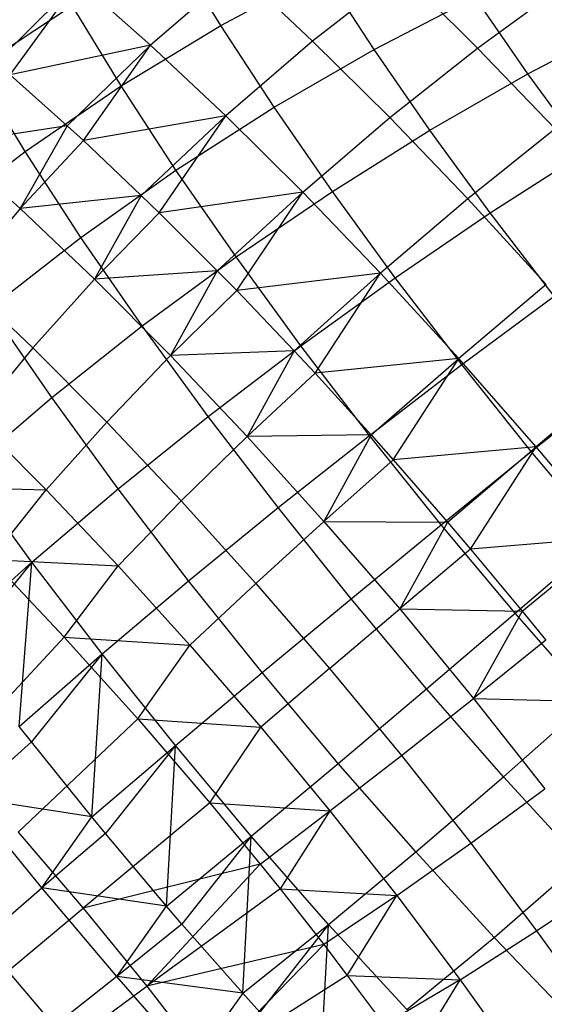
# Model space of a CAD drawing. Extents: x -11.4 to 11.4, y 1.8 to 24.6.
# Tile 166 of 199: x 5.787 to 6.244, y 9.83 to 10.687. Entities that reach past the tile are written whole.
import ezdxf

# ---------------------------------------------------------------- set-up
doc = ezdxf.new("R2010")
doc.units = 0
doc.header["$MEASUREMENT"] = 0
doc.layers.get('0').update_dxf_attribs({"color": 13, "linetype": 'CONTINUOUS'})

# ---------------------------------------------------------------- blocks, each defined once
blk = doc.blocks.new('GRUPUJ_4')
at = {"color": 0}
for p, q in [((17.36702, 8.83983, 3.38482), (17.32561, 8.90779, 3.44088)), ((17.36702, 8.83983, 3.38482), (17.32561, 8.90779, 3.44088)), ((17.38144, 8.88783, 5.01698), (17.30603, 8.82266, 5.0358)), ((17.38144, 8.88783, 5.01698), (17.30603, 8.82266, 5.0358)), ((17.36702, 8.83983, 3.38482), (17.45593, 8.88722, 3.39652)), ((17.36702, 8.83983, 3.38482), (17.45593, 8.88722, 3.39652)), ((17.44697, 8.82629, 5.06725), (17.38144, 8.88783, 5.01698)), ((17.44697, 8.82629, 5.06725), (17.38144, 8.88783, 5.01698)), ((17.52393, 8.88626, 5.03952), (17.44697, 8.82629, 5.06725)), ((17.52393, 8.88626, 5.03952), (17.44697, 8.82629, 5.06725)), ((17.50038, 8.81906, 3.35077), (17.45593, 8.88722, 3.39652)), ((17.50038, 8.81906, 3.35077), (17.45593, 8.88722, 3.39652)), ((17.59054, 8.82021, 5.08007), (17.52393, 8.88626, 5.03952)), ((17.59054, 8.82021, 5.08007), (17.52393, 8.88626, 5.03952)), ((17.1713, 8.80744, 4.98772), (17.24301, 8.87835, 4.97684)), ((17.1713, 8.80744, 4.98772), (17.24301, 8.87835, 4.97684)), ((17.18373, 8.79675, 5.00023), (17.24301, 8.87835, 4.97684)), ((17.18373, 8.79675, 5.00023), (17.24301, 8.87835, 4.97684)), ((17.30603, 8.82266, 5.0358), (17.24301, 8.87835, 4.97684)), ((17.30603, 8.82266, 5.0358), (17.24301, 8.87835, 4.97684)), ((17.59054, 8.82021, 5.08007), (17.66681, 8.87573, 5.04282)), ((17.59054, 8.82021, 5.08007), (17.66681, 8.87573, 5.04282)), ((17.50038, 8.81906, 3.35077), (17.58819, 8.86441, 3.37359)), ((17.50038, 8.81906, 3.35077), (17.58819, 8.86441, 3.37359)), ((17.63428, 8.79775, 3.33834), (17.58819, 8.86441, 3.37359)), ((17.63428, 8.79775, 3.33834), (17.58819, 8.86441, 3.37359)), ((17.15329, 8.80142, 3.44673), (17.23765, 8.85728, 3.4397)), ((17.15329, 8.80142, 3.44673), (17.23765, 8.85728, 3.4397)), ((17.28033, 8.78726, 3.38194), (17.23765, 8.85728, 3.4397)), ((17.28033, 8.78726, 3.38194), (17.23765, 8.85728, 3.4397)), ((17.63428, 8.79775, 3.33834), (17.71887, 8.84213, 3.37244)), ((17.63428, 8.79775, 3.33834), (17.71887, 8.84213, 3.37244)), ((17.28033, 8.78726, 3.38194), (17.36702, 8.83983, 3.38482)), ((17.28033, 8.78726, 3.38194), (17.36702, 8.83983, 3.38482)), ((17.41337, 8.76875, 3.33712), (17.36702, 8.83983, 3.38482)), ((17.41337, 8.76875, 3.33712), (17.36702, 8.83983, 3.38482)), ((17.44697, 8.82629, 5.06725), (17.37137, 8.7613, 5.08593)), ((17.44697, 8.82629, 5.06725), (17.37137, 8.7613, 5.08593)), ((17.5141, 8.75973, 5.10812), (17.44697, 8.82629, 5.06725)), ((17.5141, 8.75973, 5.10812), (17.44697, 8.82629, 5.06725)), ((17.30603, 8.82266, 5.0358), (17.18373, 8.79675, 5.00023)), ((17.30603, 8.82266, 5.0358), (17.18373, 8.79675, 5.00023)), ((17.23348, 8.7525, 5.04589), (17.30603, 8.82266, 5.0358)), ((17.23348, 8.7525, 5.04589), (17.30603, 8.82266, 5.0358)), ((17.24751, 8.73962, 5.05755), (17.30603, 8.82266, 5.0358)), ((17.24751, 8.73962, 5.05755), (17.30603, 8.82266, 5.0358)), ((17.37137, 8.7613, 5.08593), (17.30603, 8.82266, 5.0358)), ((17.37137, 8.7613, 5.08593), (17.30603, 8.82266, 5.0358)), ((17.41337, 8.76875, 3.33712), (17.50038, 8.81906, 3.35077)), ((17.41337, 8.76875, 3.33712), (17.50038, 8.81906, 3.35077)), ((17.54907, 8.74865, 3.31353), (17.50038, 8.81906, 3.35077)), ((17.54907, 8.74865, 3.31353), (17.50038, 8.81906, 3.35077)), ((17.5141, 8.75973, 5.10812), (17.59054, 8.82021, 5.08007)), ((17.5141, 8.75973, 5.10812), (17.59054, 8.82021, 5.08007)), ((17.658, 8.7499, 5.11085), (17.59054, 8.82021, 5.08007)), ((17.658, 8.7499, 5.11085), (17.59054, 8.82021, 5.08007)), ((17.19676, 8.73008, 3.38789), (17.15329, 8.80142, 3.44673)), ((17.19676, 8.73008, 3.38789), (17.15329, 8.80142, 3.44673)), ((17.18373, 8.79675, 5.00023), (17.23348, 8.7525, 5.04589)), ((17.18373, 8.79675, 5.00023), (17.23348, 8.7525, 5.04589)), ((17.54907, 8.74865, 3.31353), (17.63428, 8.79775, 3.33834)), ((17.54907, 8.74865, 3.31353), (17.63428, 8.79775, 3.33834)), ((17.68388, 8.7297, 3.31153), (17.63428, 8.79775, 3.33834)), ((17.68388, 8.7297, 3.31153), (17.63428, 8.79775, 3.33834)), ((17.19676, 8.73008, 3.38789), (17.28033, 8.78726, 3.38194)), ((17.19676, 8.73008, 3.38789), (17.28033, 8.78726, 3.38194)), ((17.32808, 8.71403, 3.33278), (17.28033, 8.78726, 3.38194)), ((17.32808, 8.71403, 3.33278), (17.28033, 8.78726, 3.38194)), ((17.32808, 8.71403, 3.33278), (17.41337, 8.76875, 3.33712)), ((17.32808, 8.71403, 3.33278), (17.41337, 8.76875, 3.33712)), ((17.46414, 8.69533, 3.29829), (17.41337, 8.76875, 3.33712)), ((17.46414, 8.69533, 3.29829), (17.41337, 8.76875, 3.33712)), ((17.37137, 8.7613, 5.08593), (17.24751, 8.73962, 5.05755)), ((17.37137, 8.7613, 5.08593), (17.24751, 8.73962, 5.05755)), ((17.29794, 8.69196, 5.09534), (17.37137, 8.7613, 5.08593)), ((17.29794, 8.69196, 5.09534), (17.37137, 8.7613, 5.08593)), ((17.3135, 8.67684, 5.10574), (17.37137, 8.7613, 5.08593)), ((17.3135, 8.67684, 5.10574), (17.37137, 8.7613, 5.08593)), ((17.43831, 8.69492, 5.12668), (17.37137, 8.7613, 5.08593)), ((17.43831, 8.69492, 5.12668), (17.37137, 8.7613, 5.08593)), ((17.43831, 8.69492, 5.12668), (17.5141, 8.75973, 5.10812)), ((17.43831, 8.69492, 5.12668), (17.5141, 8.75973, 5.10812)), ((17.5821, 8.68886, 5.13914), (17.5141, 8.75973, 5.10812)), ((17.5821, 8.68886, 5.13914), (17.5141, 8.75973, 5.10812)), ((17.23348, 8.7525, 5.04589), (17.12983, 8.73669, 5.00213)), ((17.23348, 8.7525, 5.04589), (17.12983, 8.73669, 5.00213)), ((17.23348, 8.7525, 5.04589), (17.19239, 8.68066, 5.05834)), ((17.23348, 8.7525, 5.04589), (17.19239, 8.68066, 5.05834)), ((17.23348, 8.7525, 5.04589), (17.24751, 8.73962, 5.05755)), ((17.23348, 8.7525, 5.04589), (17.24751, 8.73962, 5.05755)), ((17.46414, 8.69533, 3.29829), (17.54907, 8.74865, 3.31353)), ((17.46414, 8.69533, 3.29829), (17.54907, 8.74865, 3.31353)), ((17.60147, 8.67676, 3.28521), (17.54907, 8.74865, 3.31353)), ((17.60147, 8.67676, 3.28521), (17.54907, 8.74865, 3.31353)), ((17.658, 8.7499, 5.11085), (17.5821, 8.68886, 5.13914)), ((17.658, 8.7499, 5.11085), (17.5821, 8.68886, 5.13914)), ((17.24751, 8.73962, 5.05755), (17.19239, 8.68066, 5.05834)), ((17.24751, 8.73962, 5.05755), (17.19239, 8.68066, 5.05834)), ((17.24751, 8.73962, 5.05755), (17.29794, 8.69196, 5.09534)), ((17.24751, 8.73962, 5.05755), (17.29794, 8.69196, 5.09534)), ((17.12983, 8.73669, 5.00213), (17.19239, 8.68066, 5.05834)), ((17.12983, 8.73669, 5.00213), (17.19239, 8.68066, 5.05834)), ((17.11723, 8.66888, 3.40261), (17.19676, 8.73008, 3.38789)), ((17.11723, 8.66888, 3.40261), (17.19676, 8.73008, 3.38789)), ((17.24542, 8.65546, 3.33781), (17.19676, 8.73008, 3.38789)), ((17.24542, 8.65546, 3.33781), (17.19676, 8.73008, 3.38789)), ((17.60147, 8.67676, 3.28521), (17.68388, 8.7297, 3.31153)), ((17.60147, 8.67676, 3.28521), (17.68388, 8.7297, 3.31153)), ((17.24542, 8.65546, 3.33781), (17.32808, 8.71403, 3.33278)), ((17.24542, 8.65546, 3.33781), (17.32808, 8.71403, 3.33278)), ((17.38039, 8.63838, 3.29278), (17.32808, 8.71403, 3.33278)), ((17.38039, 8.63838, 3.29278), (17.32808, 8.71403, 3.33278)), ((17.29794, 8.69196, 5.09534), (17.19239, 8.68066, 5.05834)), ((17.29794, 8.69196, 5.09534), (17.19239, 8.68066, 5.05834)), ((17.29794, 8.69196, 5.09534), (17.2571, 8.61909, 5.1056)), ((17.29794, 8.69196, 5.09534), (17.2571, 8.61909, 5.1056)), ((17.29794, 8.69196, 5.09534), (17.3135, 8.67684, 5.10574)), ((17.29794, 8.69196, 5.09534), (17.3135, 8.67684, 5.10574)), ((17.43831, 8.69492, 5.12668), (17.3135, 8.67684, 5.10574)), ((17.43831, 8.69492, 5.12668), (17.3135, 8.67684, 5.10574)), ((17.36398, 8.62647, 5.13555), (17.43831, 8.69492, 5.12668)), ((17.36398, 8.62647, 5.13555), (17.43831, 8.69492, 5.12668)), ((17.38039, 8.63838, 3.29278), (17.46414, 8.69533, 3.29829)), ((17.38039, 8.63838, 3.29278), (17.46414, 8.69533, 3.29829)), ((17.38094, 8.60912, 5.14424), (17.43831, 8.69492, 5.12668)), ((17.38094, 8.60912, 5.14424), (17.43831, 8.69492, 5.12668)), ((17.50612, 8.62425, 5.15761), (17.43831, 8.69492, 5.12668)), ((17.50612, 8.62425, 5.15761), (17.43831, 8.69492, 5.12668)), ((17.51877, 8.62038, 3.26876), (17.46414, 8.69533, 3.29829)), ((17.51877, 8.62038, 3.26876), (17.46414, 8.69533, 3.29829)), ((17.5821, 8.68886, 5.13914), (17.50612, 8.62425, 5.15761)), ((17.5821, 8.68886, 5.13914), (17.50612, 8.62425, 5.15761)), ((17.65022, 8.61448, 5.15997), (17.5821, 8.68886, 5.13914)), ((17.65022, 8.61448, 5.15997), (17.5821, 8.68886, 5.13914)), ((17.19239, 8.68066, 5.05834), (17.1406, 8.61906, 5.05204)), ((17.19239, 8.68066, 5.05834), (17.1406, 8.61906, 5.05204)), ((17.19239, 8.68066, 5.05834), (17.2571, 8.61909, 5.1056)), ((17.19239, 8.68066, 5.05834), (17.2571, 8.61909, 5.1056)), ((17.3135, 8.67684, 5.10574), (17.2571, 8.61909, 5.1056)), ((17.3135, 8.67684, 5.10574), (17.2571, 8.61909, 5.1056)), ((17.3135, 8.67684, 5.10574), (17.36398, 8.62647, 5.13555)), ((17.3135, 8.67684, 5.10574), (17.36398, 8.62647, 5.13555)), ((17.51877, 8.62038, 3.26876), (17.60147, 8.67676, 3.28521)), ((17.51877, 8.62038, 3.26876), (17.60147, 8.67676, 3.28521)), ((17.657, 8.60419, 3.26612), (17.60147, 8.67676, 3.28521)), ((17.657, 8.60419, 3.26612), (17.60147, 8.67676, 3.28521)), ((17.16626, 8.59368, 3.35214), (17.24542, 8.65546, 3.33781)), ((17.16626, 8.59368, 3.35214), (17.24542, 8.65546, 3.33781)), ((17.29871, 8.57839, 3.29705), (17.24542, 8.65546, 3.33781)), ((17.29871, 8.57839, 3.29705), (17.24542, 8.65546, 3.33781)), ((17.29871, 8.57839, 3.29705), (17.38039, 8.63838, 3.29278)), ((17.29871, 8.57839, 3.29705), (17.38039, 8.63838, 3.29278)), ((17.43669, 8.56115, 3.26235), (17.38039, 8.63838, 3.29278)), ((17.43669, 8.56115, 3.26235), (17.38039, 8.63838, 3.29278)), ((17.1406, 8.61906, 5.05204), (17.2035, 8.55922, 5.09797)), ((17.1406, 8.61906, 5.05204), (17.2035, 8.55922, 5.09797)), ((17.2571, 8.61909, 5.1056), (17.2035, 8.55922, 5.09797)), ((17.2571, 8.61909, 5.1056), (17.2035, 8.55922, 5.09797)), ((17.36398, 8.62647, 5.13555), (17.2571, 8.61909, 5.1056)), ((17.36398, 8.62647, 5.13555), (17.2571, 8.61909, 5.1056)), ((17.2571, 8.61909, 5.1056), (17.32324, 8.55267, 5.14336)), ((17.2571, 8.61909, 5.1056), (17.32324, 8.55267, 5.14336)), ((17.36398, 8.62647, 5.13555), (17.32324, 8.55267, 5.14336)), ((17.36398, 8.62647, 5.13555), (17.32324, 8.55267, 5.14336)), ((17.36398, 8.62647, 5.13555), (17.38094, 8.60912, 5.14424)), ((17.36398, 8.62647, 5.13555), (17.38094, 8.60912, 5.14424)), ((17.50612, 8.62425, 5.15761), (17.38094, 8.60912, 5.14424)), ((17.50612, 8.62425, 5.15761), (17.38094, 8.60912, 5.14424)), ((17.43088, 8.55676, 5.16606), (17.50612, 8.62425, 5.15761)), ((17.43088, 8.55676, 5.16606), (17.50612, 8.62425, 5.15761)), ((17.43669, 8.56115, 3.26235), (17.51877, 8.62038, 3.26876)), ((17.43669, 8.56115, 3.26235), (17.51877, 8.62038, 3.26876)), ((17.44908, 8.53722, 5.17262), (17.50612, 8.62425, 5.15761)), ((17.44908, 8.53722, 5.17262), (17.50612, 8.62425, 5.15761)), ((17.57405, 8.55008, 5.17838), (17.50612, 8.62425, 5.15761)), ((17.57405, 8.55008, 5.17838), (17.50612, 8.62425, 5.15761)), ((17.57668, 8.5447, 3.24886), (17.51877, 8.62038, 3.26876)), ((17.57668, 8.5447, 3.24886), (17.51877, 8.62038, 3.26876)), ((17.65022, 8.61448, 5.15997), (17.57405, 8.55008, 5.17838)), ((17.65022, 8.61448, 5.15997), (17.57405, 8.55008, 5.17838)), ((17.38094, 8.60912, 5.14424), (17.32324, 8.55267, 5.14336)), ((17.38094, 8.60912, 5.14424), (17.32324, 8.55267, 5.14336)), ((17.38094, 8.60912, 5.14424), (17.43088, 8.55676, 5.16606)), ((17.38094, 8.60912, 5.14424), (17.43088, 8.55676, 5.16606)), ((17.57668, 8.5447, 3.24886), (17.657, 8.60419, 3.26612)), ((17.57668, 8.5447, 3.24886), (17.657, 8.60419, 3.26612)), ((17.21998, 8.516, 3.31106), (17.16626, 8.59368, 3.35214)), ((17.21998, 8.516, 3.31106), (17.16626, 8.59368, 3.35214)), ((17.21998, 8.516, 3.31106), (17.29871, 8.57839, 3.29705)), ((17.21998, 8.516, 3.31106), (17.29871, 8.57839, 3.29705)), ((17.35607, 8.4997, 3.26605), (17.29871, 8.57839, 3.29705)), ((17.35607, 8.4997, 3.26605), (17.29871, 8.57839, 3.29705)), ((17.2035, 8.55922, 5.09797), (17.15326, 8.49785, 5.08292)), ((17.2035, 8.55922, 5.09797), (17.15326, 8.49785, 5.08292)), ((17.2035, 8.55922, 5.09797), (17.26779, 8.49466, 5.13467)), ((17.2035, 8.55922, 5.09797), (17.26779, 8.49466, 5.13467)), ((17.35607, 8.4997, 3.26605), (17.43669, 8.56115, 3.26235)), ((17.35607, 8.4997, 3.26605), (17.43669, 8.56115, 3.26235)), ((17.49635, 8.48318, 3.24184), (17.43669, 8.56115, 3.26235)), ((17.49635, 8.48318, 3.24184), (17.43669, 8.56115, 3.26235)), ((17.32324, 8.55267, 5.14336), (17.26779, 8.49466, 5.13467)), ((17.32324, 8.55267, 5.14336), (17.26779, 8.49466, 5.13467)), ((17.43088, 8.55676, 5.16606), (17.32324, 8.55267, 5.14336)), ((17.43088, 8.55676, 5.16606), (17.32324, 8.55267, 5.14336)), ((17.32324, 8.55267, 5.14336), (17.39007, 8.48216, 5.1712)), ((17.32324, 8.55267, 5.14336), (17.39007, 8.48216, 5.1712)), ((17.43088, 8.55676, 5.16606), (17.39007, 8.48216, 5.1712)), ((17.43088, 8.55676, 5.16606), (17.39007, 8.48216, 5.1712)), ((17.43088, 8.55676, 5.16606), (17.44908, 8.53722, 5.17262)), ((17.43088, 8.55676, 5.16606), (17.44908, 8.53722, 5.17262)), ((17.57405, 8.55008, 5.17838), (17.44908, 8.53722, 5.17262)), ((17.57405, 8.55008, 5.17838), (17.44908, 8.53722, 5.17262)), ((17.49635, 8.48318, 3.24184), (17.57668, 8.5447, 3.24886)), ((17.49635, 8.48318, 3.24184), (17.57668, 8.5447, 3.24886)), ((17.4979, 8.48358, 5.18656), (17.57405, 8.55008, 5.17838)), ((17.4979, 8.48358, 5.18656), (17.57405, 8.55008, 5.17838)), ((17.51713, 8.46197, 5.19057), (17.57405, 8.55008, 5.17838)), ((17.51713, 8.46197, 5.19057), (17.57405, 8.55008, 5.17838)), ((17.64137, 8.47321, 5.18877), (17.57405, 8.55008, 5.17838)), ((17.64137, 8.47321, 5.18877), (17.57405, 8.55008, 5.17838)), ((17.63722, 8.46914, 3.23879), (17.57668, 8.5447, 3.24886)), ((17.63722, 8.46914, 3.23879), (17.57668, 8.5447, 3.24886)), ((17.44908, 8.53722, 5.17262), (17.39007, 8.48216, 5.1712)), ((17.44908, 8.53722, 5.17262), (17.39007, 8.48216, 5.1712)), ((17.44908, 8.53722, 5.17262), (17.4979, 8.48358, 5.18656)), ((17.44908, 8.53722, 5.17262), (17.4979, 8.48358, 5.18656)), ((17.71772, 8.53739, 5.17039), (17.64137, 8.47321, 5.18877)), ((17.71772, 8.53739, 5.17039), (17.64137, 8.47321, 5.18877)), ((17.63722, 8.46914, 3.23879), (17.71506, 8.53173, 3.25647)), ((17.63722, 8.46914, 3.23879), (17.71506, 8.53173, 3.25647)), ((17.14502, 8.45187, 3.33466), (17.21998, 8.516, 3.31106)), ((17.14502, 8.45187, 3.33466), (17.21998, 8.516, 3.31106)), ((17.27779, 8.43669, 3.27981), (17.21998, 8.516, 3.31106)), ((17.27779, 8.43669, 3.27981), (17.21998, 8.516, 3.31106)), ((17.27779, 8.43669, 3.27981), (17.35607, 8.4997, 3.26605)), ((17.27779, 8.43669, 3.27981), (17.35607, 8.4997, 3.26605)), ((17.41686, 8.42026, 3.24515), (17.35607, 8.4997, 3.26605)), ((17.41686, 8.42026, 3.24515), (17.35607, 8.4997, 3.26605)), ((17.15326, 8.49785, 5.08292), (17.21516, 8.43569, 5.11827)), ((17.15326, 8.49785, 5.08292), (17.21516, 8.43569, 5.11827)), ((17.26779, 8.49466, 5.13467), (17.21516, 8.43569, 5.11827)), ((17.26779, 8.49466, 5.13467), (17.21516, 8.43569, 5.11827)), ((17.26779, 8.49466, 5.13467), (17.33274, 8.42612, 5.16173)), ((17.26779, 8.49466, 5.13467), (17.33274, 8.42612, 5.16173)), ((17.39007, 8.48216, 5.1712), (17.33274, 8.42612, 5.16173)), ((17.39007, 8.48216, 5.1712), (17.33274, 8.42612, 5.16173)), ((17.4979, 8.48358, 5.18656), (17.39007, 8.48216, 5.1712)), ((17.4979, 8.48358, 5.18656), (17.39007, 8.48216, 5.1712)), ((17.39007, 8.48216, 5.1712), (17.45681, 8.40835, 5.1888)), ((17.39007, 8.48216, 5.1712), (17.45681, 8.40835, 5.1888)), ((17.41686, 8.42026, 3.24515), (17.49635, 8.48318, 3.24184)), ((17.41686, 8.42026, 3.24515), (17.49635, 8.48318, 3.24184)), ((17.4979, 8.48358, 5.18656), (17.45681, 8.40835, 5.1888)), ((17.4979, 8.48358, 5.18656), (17.45681, 8.40835, 5.1888)), ((17.55873, 8.40532, 3.23147), (17.49635, 8.48318, 3.24184)), ((17.55873, 8.40532, 3.23147), (17.49635, 8.48318, 3.24184)), ((17.4979, 8.48358, 5.18656), (17.51713, 8.46197, 5.19057)), ((17.4979, 8.48358, 5.18656), (17.51713, 8.46197, 5.19057)), ((17.64137, 8.47321, 5.18877), (17.51713, 8.46197, 5.19057)), ((17.64137, 8.47321, 5.18877), (17.51713, 8.46197, 5.19057)), ((17.55873, 8.40532, 3.23147), (17.63722, 8.46914, 3.23879)), ((17.55873, 8.40532, 3.23147), (17.63722, 8.46914, 3.23879)), ((17.56431, 8.40774, 5.1968), (17.64137, 8.47321, 5.18877)), ((17.56431, 8.40774, 5.1968), (17.64137, 8.47321, 5.18877)), ((17.58434, 8.3842, 5.19787), (17.64137, 8.47321, 5.18877)), ((17.58434, 8.3842, 5.19787), (17.64137, 8.47321, 5.18877)), ((17.69974, 8.39453, 3.23868), (17.63722, 8.46914, 3.23879)), ((17.69974, 8.39453, 3.23868), (17.63722, 8.46914, 3.23879)), ((17.70732, 8.39448, 5.18865), (17.64137, 8.47321, 5.18877)), ((17.70732, 8.39448, 5.18865), (17.64137, 8.47321, 5.18877)), ((17.51713, 8.46197, 5.19057), (17.45681, 8.40835, 5.1888)), ((17.51713, 8.46197, 5.19057), (17.45681, 8.40835, 5.1888)), ((17.51713, 8.46197, 5.19057), (17.56431, 8.40774, 5.1968)), ((17.51713, 8.46197, 5.19057), (17.56431, 8.40774, 5.1968)), ((17.20267, 8.37279, 3.3035), (17.14502, 8.45187, 3.33466)), ((17.20267, 8.37279, 3.3035), (17.14502, 8.45187, 3.33466)), ((17.10371, 8.43876, 5.05854), (17.21516, 8.43569, 5.11827)), ((17.10371, 8.43876, 5.05854), (17.21516, 8.43569, 5.11827)), ((17.16699, 8.37528, 5.09484), (17.21516, 8.43569, 5.11827)), ((17.16699, 8.37528, 5.09484), (17.21516, 8.43569, 5.11827)), ((17.20267, 8.37279, 3.3035), (17.27779, 8.43669, 3.27981)), ((17.20267, 8.37279, 3.3035), (17.27779, 8.43669, 3.27981)), ((17.21516, 8.43569, 5.11827), (17.2777, 8.3697, 5.14432)), ((17.21516, 8.43569, 5.11827), (17.2777, 8.3697, 5.14432)), ((17.33905, 8.35663, 3.25875), (17.27779, 8.43669, 3.27981)), ((17.33905, 8.35663, 3.25875), (17.27779, 8.43669, 3.27981)), ((17.33274, 8.42612, 5.16173), (17.2777, 8.3697, 5.14432)), ((17.33274, 8.42612, 5.16173), (17.2777, 8.3697, 5.14432)), ((17.33274, 8.42612, 5.16173), (17.39761, 8.35438, 5.17884)), ((17.33274, 8.42612, 5.16173), (17.39761, 8.35438, 5.17884)), ((17.33905, 8.35663, 3.25875), (17.41686, 8.42026, 3.24515)), ((17.33905, 8.35663, 3.25875), (17.41686, 8.42026, 3.24515)), ((17.48041, 8.34094, 3.23459), (17.41686, 8.42026, 3.24515)), ((17.48041, 8.34094, 3.23459), (17.41686, 8.42026, 3.24515)), ((17.45681, 8.40835, 5.1888), (17.39761, 8.35438, 5.17884)), ((17.45681, 8.40835, 5.1888), (17.39761, 8.35438, 5.17884)), ((17.45681, 8.40835, 5.1888), (17.56431, 8.40774, 5.1968)), ((17.45681, 8.40835, 5.1888), (17.52272, 8.33209, 5.19596)), ((17.45681, 8.40835, 5.1888), (17.56431, 8.40774, 5.1968)), ((17.45681, 8.40835, 5.1888), (17.52272, 8.33209, 5.19596)), ((17.48041, 8.34094, 3.23459), (17.55873, 8.40532, 3.23147)), ((17.48041, 8.34094, 3.23459), (17.55873, 8.40532, 3.23147)), ((17.56431, 8.40774, 5.1968), (17.52272, 8.33209, 5.19596)), ((17.56431, 8.40774, 5.1968), (17.52272, 8.33209, 5.19596)), ((17.62314, 8.32844, 3.23136), (17.55873, 8.40532, 3.23147)), ((17.62314, 8.32844, 3.23136), (17.55873, 8.40532, 3.23147)), ((17.56431, 8.40774, 5.1968), (17.58434, 8.3842, 5.19787)), ((17.56431, 8.40774, 5.1968), (17.58434, 8.3842, 5.19787)), ((17.70732, 8.39448, 5.18865), (17.58434, 8.3842, 5.19787)), ((17.70732, 8.39448, 5.18865), (17.58434, 8.3842, 5.19787)), ((17.62314, 8.32844, 3.23136), (17.69974, 8.39453, 3.23868)), ((17.62314, 8.32844, 3.23136), (17.69974, 8.39453, 3.23868)), ((17.62938, 8.33007, 5.19669), (17.70732, 8.39448, 5.18865)), ((17.62938, 8.33007, 5.19669), (17.70732, 8.39448, 5.18865)), ((17.58434, 8.3842, 5.19787), (17.52272, 8.33209, 5.19596)), ((17.58434, 8.3842, 5.19787), (17.52272, 8.33209, 5.19596)), ((17.58434, 8.3842, 5.19787), (17.62938, 8.33007, 5.19669)), ((17.58434, 8.3842, 5.19787), (17.62938, 8.33007, 5.19669)), ((17.1315, 8.30867, 3.33686), (17.20267, 8.37279, 3.3035)), ((17.1315, 8.30867, 3.33686), (17.20267, 8.37279, 3.3035)), ((17.20267, 8.37279, 3.3035), (17.14049, 8.29668, 3.33305)), ((17.20267, 8.37279, 3.3035), (17.14049, 8.29668, 3.33305)), ((17.16699, 8.37528, 5.09484), (17.2777, 8.3697, 5.14432)), ((17.16699, 8.37528, 5.09484), (17.2777, 8.3697, 5.14432)), ((17.16699, 8.37528, 5.09484), (17.23095, 8.30761, 5.12095)), ((17.16699, 8.37528, 5.09484), (17.23095, 8.30761, 5.12095)), ((17.19178, 8.2299, 3.31614), (17.20267, 8.37279, 3.3035)), ((17.19178, 8.2299, 3.31614), (17.20267, 8.37279, 3.3035)), ((17.26376, 8.29295, 3.2825), (17.20267, 8.37279, 3.3035)), ((17.26376, 8.29295, 3.2825), (17.20267, 8.37279, 3.3035)), ((17.23095, 8.30761, 5.12095), (17.2777, 8.3697, 5.14432)), ((17.23095, 8.30761, 5.12095), (17.2777, 8.3697, 5.14432)), ((17.2777, 8.3697, 5.14432), (17.34016, 8.30063, 5.16079)), ((17.2777, 8.3697, 5.14432), (17.34016, 8.30063, 5.16079)), ((17.26376, 8.29295, 3.2825), (17.33905, 8.35663, 3.25875)), ((17.26376, 8.29295, 3.2825), (17.33905, 8.35663, 3.25875)), ((17.40311, 8.27668, 3.24811), (17.33905, 8.35663, 3.25875)), ((17.40311, 8.27668, 3.24811), (17.33905, 8.35663, 3.25875)), ((17.39761, 8.35438, 5.17884), (17.34016, 8.30063, 5.16079)), ((17.39761, 8.35438, 5.17884), (17.34016, 8.30063, 5.16079)), ((17.39761, 8.35438, 5.17884), (17.46168, 8.28025, 5.18579)), ((17.39761, 8.35438, 5.17884), (17.46168, 8.28025, 5.18579)), ((17.40311, 8.27668, 3.24811), (17.48041, 8.34094, 3.23459)), ((17.40311, 8.27668, 3.24811), (17.48041, 8.34094, 3.23459)), ((17.54604, 8.26261, 3.23447), (17.48041, 8.34094, 3.23459)), ((17.54604, 8.26261, 3.23447), (17.48041, 8.34094, 3.23459)), ((17.46168, 8.28025, 5.18579), (17.52272, 8.33209, 5.19596)), ((17.46168, 8.28025, 5.18579), (17.52272, 8.33209, 5.19596)), ((17.52272, 8.33209, 5.19596), (17.62938, 8.33007, 5.19669)), ((17.52272, 8.33209, 5.19596), (17.58705, 8.25423, 5.1926)), ((17.52272, 8.33209, 5.19596), (17.58705, 8.25423, 5.1926)), ((17.52272, 8.33209, 5.19596), (17.62938, 8.33007, 5.19669)), ((17.54604, 8.26261, 3.23447), (17.62314, 8.32844, 3.23136)), ((17.54604, 8.26261, 3.23447), (17.62314, 8.32844, 3.23136)), ((17.62938, 8.33007, 5.19669), (17.58705, 8.25423, 5.1926)), ((17.62938, 8.33007, 5.19669), (17.58705, 8.25423, 5.1926)), ((17.68888, 8.25337, 3.2415), (17.62314, 8.32844, 3.23136)), ((17.68888, 8.25337, 3.2415), (17.62314, 8.32844, 3.23136)), ((17.62938, 8.33007, 5.19669), (17.64993, 8.30481, 5.19444)), ((17.62938, 8.33007, 5.19669), (17.64993, 8.30481, 5.19444)), ((17.23095, 8.30761, 5.12095), (17.13297, 8.20214, 5.07049)), ((17.23095, 8.30761, 5.12095), (17.13297, 8.20214, 5.07049)), ((17.23095, 8.30761, 5.12095), (17.34016, 8.30063, 5.16079)), ((17.23095, 8.30761, 5.12095), (17.29476, 8.23664, 5.13653)), ((17.23095, 8.30761, 5.12095), (17.34016, 8.30063, 5.16079)), ((17.23095, 8.30761, 5.12095), (17.29476, 8.23664, 5.13653)), ((17.64993, 8.30481, 5.19444), (17.58705, 8.25423, 5.1926)), ((17.64993, 8.30481, 5.19444), (17.58705, 8.25423, 5.1926)), ((17.29476, 8.23664, 5.13653), (17.34016, 8.30063, 5.16079)), ((17.29476, 8.23664, 5.13653), (17.34016, 8.30063, 5.16079)), ((17.34016, 8.30063, 5.16079), (17.40185, 8.22925, 5.16749)), ((17.34016, 8.30063, 5.16079), (17.40185, 8.22925, 5.16749)), ((17.19178, 8.2299, 3.31614), (17.26376, 8.29295, 3.2825)), ((17.19178, 8.2299, 3.31614), (17.26376, 8.29295, 3.2825)), ((17.26376, 8.29295, 3.2825), (17.20228, 8.21654, 3.31364)), ((17.26376, 8.29295, 3.2825), (17.20228, 8.21654, 3.31364)), ((17.2548, 8.15125, 3.30567), (17.26376, 8.29295, 3.2825)), ((17.2548, 8.15125, 3.30567), (17.26376, 8.29295, 3.2825)), ((17.32764, 8.21323, 3.27188), (17.26376, 8.29295, 3.2825)), ((17.32764, 8.21323, 3.27188), (17.26376, 8.29295, 3.2825)), ((17.32764, 8.21323, 3.27188), (17.40311, 8.27668, 3.24811)), ((17.32764, 8.21323, 3.27188), (17.40311, 8.27668, 3.24811)), ((17.46168, 8.28025, 5.18579), (17.40185, 8.22925, 5.16749)), ((17.46168, 8.28025, 5.18579), (17.40185, 8.22925, 5.16749)), ((17.46925, 8.19773, 3.24799), (17.40311, 8.27668, 3.24811)), ((17.46925, 8.19773, 3.24799), (17.40311, 8.27668, 3.24811)), ((17.46168, 8.28025, 5.18579), (17.52421, 8.20457, 5.18253)), ((17.46168, 8.28025, 5.18579), (17.52421, 8.20457, 5.18253)), ((17.46925, 8.19773, 3.24799), (17.54604, 8.26261, 3.23447)), ((17.46925, 8.19773, 3.24799), (17.54604, 8.26261, 3.23447)), ((17.61301, 8.18612, 3.2448), (17.54604, 8.26261, 3.23447)), ((17.61301, 8.18612, 3.2448), (17.54604, 8.26261, 3.23447)), ((17.52421, 8.20457, 5.18253), (17.58705, 8.25423, 5.1926)), ((17.52421, 8.20457, 5.18253), (17.58705, 8.25423, 5.1926)), ((17.58705, 8.25423, 5.1926), (17.64907, 8.17565, 5.17875)), ((17.58705, 8.25423, 5.1926), (17.6924, 8.25142, 5.18621)), ((17.58705, 8.25423, 5.1926), (17.64907, 8.17565, 5.17875)), ((17.58705, 8.25423, 5.1926), (17.6924, 8.25142, 5.18621)), ((17.61301, 8.18612, 3.2448), (17.68888, 8.25337, 3.2415)), ((17.61301, 8.18612, 3.2448), (17.68888, 8.25337, 3.2415)), ((17.29476, 8.23664, 5.13653), (17.19067, 8.13796, 5.08458)), ((17.29476, 8.23664, 5.13653), (17.19067, 8.13796, 5.08458)), ((17.29476, 8.23664, 5.13653), (17.40185, 8.22925, 5.16749)), ((17.29476, 8.23664, 5.13653), (17.40185, 8.22925, 5.16749)), ((17.29476, 8.23664, 5.13653), (17.35758, 8.16328, 5.14137)), ((17.29476, 8.23664, 5.13653), (17.35758, 8.16328, 5.14137)), ((17.20228, 8.21654, 3.31364), (17.19178, 8.2299, 3.31614)), ((17.20228, 8.21654, 3.31364), (17.19178, 8.2299, 3.31614)), ((17.35758, 8.16328, 5.14137), (17.40185, 8.22925, 5.16749)), ((17.35758, 8.16328, 5.14137), (17.40185, 8.22925, 5.16749)), ((17.40185, 8.22925, 5.16749), (17.46206, 8.15638, 5.16434)), ((17.40185, 8.22925, 5.16749), (17.46206, 8.15638, 5.16434)), ((17.20228, 8.21654, 3.31364), (17.14803, 8.16766, 3.34803)), ((17.20228, 8.21654, 3.31364), (17.14803, 8.16766, 3.34803)), ((17.2548, 8.15125, 3.30567), (17.20228, 8.21654, 3.31364)), ((17.2548, 8.15125, 3.30567), (17.20228, 8.21654, 3.31364)), ((17.2548, 8.15125, 3.30567), (17.32764, 8.21323, 3.27188)), ((17.2548, 8.15125, 3.30567), (17.32764, 8.21323, 3.27188)), ((17.32764, 8.21323, 3.27188), (17.26679, 8.13667, 3.30486)), ((17.32764, 8.21323, 3.27188), (17.26679, 8.13667, 3.30486)), ((17.31986, 8.07358, 3.30555), (17.32764, 8.21323, 3.27188)), ((17.31986, 8.07358, 3.30555), (17.32764, 8.21323, 3.27188)), ((17.39359, 8.1345, 3.27177), (17.32764, 8.21323, 3.27188)), ((17.39359, 8.1345, 3.27177), (17.32764, 8.21323, 3.27188)), ((17.46206, 8.15638, 5.16434), (17.52421, 8.20457, 5.18253)), ((17.46206, 8.15638, 5.16434), (17.52421, 8.20457, 5.18253)), ((17.52421, 8.20457, 5.18253), (17.58449, 8.1282, 5.16907)), ((17.52421, 8.20457, 5.18253), (17.58449, 8.1282, 5.16907)), ((17.39359, 8.1345, 3.27177), (17.46925, 8.19773, 3.24799)), ((17.39359, 8.1345, 3.27177), (17.46925, 8.19773, 3.24799)), ((17.53675, 8.12065, 3.2584), (17.46925, 8.19773, 3.24799)), ((17.53675, 8.12065, 3.2584), (17.46925, 8.19773, 3.24799)), ((17.53675, 8.12065, 3.2584), (17.61301, 8.18612, 3.2448)), ((17.53675, 8.12065, 3.2584), (17.61301, 8.18612, 3.2448)), ((17.68061, 8.11232, 3.26547), (17.61301, 8.18612, 3.2448)), ((17.68061, 8.11232, 3.26547), (17.61301, 8.18612, 3.2448)), ((17.58449, 8.1282, 5.16907), (17.64907, 8.17565, 5.17875)), ((17.58449, 8.1282, 5.16907), (17.64907, 8.17565, 5.17875)), ((17.2548, 8.15125, 3.30567), (17.14803, 8.16766, 3.34803)), ((17.21129, 8.08933, 3.33942), (17.14803, 8.16766, 3.34803)), ((17.2548, 8.15125, 3.30567), (17.14803, 8.16766, 3.34803)), ((17.21129, 8.08933, 3.33942), (17.14803, 8.16766, 3.34803)), ((17.35758, 8.16328, 5.14137), (17.24748, 8.07163, 5.08895)), ((17.35758, 8.16328, 5.14137), (17.24748, 8.07163, 5.08895)), ((17.35758, 8.16328, 5.14137), (17.46206, 8.15638, 5.16434)), ((17.35758, 8.16328, 5.14137), (17.46206, 8.15638, 5.16434)), ((17.35758, 8.16328, 5.14137), (17.40126, 8.11014, 5.13823)), ((17.35758, 8.16328, 5.14137), (17.40126, 8.11014, 5.13823)), ((17.40126, 8.11014, 5.13823), (17.46206, 8.15638, 5.16434)), ((17.40126, 8.11014, 5.13823), (17.46206, 8.15638, 5.16434)), ((17.46206, 8.15638, 5.16434), (17.41861, 8.08851, 5.13541)), ((17.46206, 8.15638, 5.16434), (17.41861, 8.08851, 5.13541)), ((17.46206, 8.15638, 5.16434), (17.5201, 8.08284, 5.15139)), ((17.46206, 8.15638, 5.16434), (17.5201, 8.08284, 5.15139)), ((17.21129, 8.08933, 3.33942), (17.2548, 8.15125, 3.30567)), ((17.21129, 8.08933, 3.33942), (17.2548, 8.15125, 3.30567)), ((17.26679, 8.13667, 3.30486), (17.2548, 8.15125, 3.30567)), ((17.26679, 8.13667, 3.30486), (17.2548, 8.15125, 3.30567)), ((17.19067, 8.13796, 5.08458), (17.24748, 8.07163, 5.08895)), ((17.19067, 8.13796, 5.08458), (17.24748, 8.07163, 5.08895)), ((17.26679, 8.13667, 3.30486), (17.21129, 8.08933, 3.33942)), ((17.26679, 8.13667, 3.30486), (17.21129, 8.08933, 3.33942)), ((17.31986, 8.07358, 3.30555), (17.26679, 8.13667, 3.30486)), ((17.31986, 8.07358, 3.30555), (17.26679, 8.13667, 3.30486)), ((17.31986, 8.07358, 3.30555), (17.39359, 8.1345, 3.27177)), ((17.31986, 8.07358, 3.30555), (17.39359, 8.1345, 3.27177)), ((17.39359, 8.1345, 3.27177), (17.33329, 8.05798, 3.3068)), ((17.39359, 8.1345, 3.27177), (17.33329, 8.05798, 3.3068)), ((17.38627, 7.99775, 3.3158), (17.39359, 8.1345, 3.27177)), ((17.38627, 7.99775, 3.3158), (17.39359, 8.1345, 3.27177)), ((17.4609, 8.05763, 3.28215), (17.39359, 8.1345, 3.27177)), ((17.4609, 8.05763, 3.28215), (17.39359, 8.1345, 3.27177)), ((17.5201, 8.08284, 5.15139), (17.58449, 8.1282, 5.16907)), ((17.5201, 8.08284, 5.15139), (17.58449, 8.1282, 5.16907)), ((17.58449, 8.1282, 5.16907), (17.64185, 8.052, 5.14558)), ((17.58449, 8.1282, 5.16907), (17.64185, 8.052, 5.14558)), ((17.4609, 8.05763, 3.28215), (17.53675, 8.12065, 3.2584)), ((17.4609, 8.05763, 3.28215), (17.53675, 8.12065, 3.2584)), ((17.60488, 8.04626, 3.27923), (17.53675, 8.12065, 3.2584)), ((17.60488, 8.04626, 3.27923), (17.53675, 8.12065, 3.2584)), ((17.40126, 8.11014, 5.13823), (17.24748, 8.07163, 5.08895)), ((17.40126, 8.11014, 5.13823), (17.24748, 8.07163, 5.08895)), ((17.40126, 8.11014, 5.13823), (17.30267, 8.004, 5.08356)), ((17.40126, 8.11014, 5.13823), (17.30267, 8.004, 5.08356)), ((17.40126, 8.11014, 5.13823), (17.41861, 8.08851, 5.13541)), ((17.40126, 8.11014, 5.13823), (17.41861, 8.08851, 5.13541)), ((17.60488, 8.04626, 3.27923), (17.68061, 8.11232, 3.26547)), ((17.60488, 8.04626, 3.27923), (17.68061, 8.11232, 3.26547)), ((17.64185, 8.052, 5.14558), (17.70808, 8.09725, 5.15459)), ((17.64185, 8.052, 5.14558), (17.70808, 8.09725, 5.15459)), ((17.15898, 8.0443, 3.38126), (17.21129, 8.08933, 3.33942)), ((17.15898, 8.0443, 3.38126), (17.21129, 8.08933, 3.33942)), ((17.31986, 8.07358, 3.30555), (17.21129, 8.08933, 3.33942)), ((17.27651, 8.01216, 3.34132), (17.21129, 8.08933, 3.33942)), ((17.27651, 8.01216, 3.34132), (17.21129, 8.08933, 3.33942)), ((17.31986, 8.07358, 3.30555), (17.21129, 8.08933, 3.33942)), ((17.41861, 8.08851, 5.13541), (17.30267, 8.004, 5.08356)), ((17.41861, 8.08851, 5.13541), (17.30267, 8.004, 5.08356)), ((17.41861, 8.08851, 5.13541), (17.5201, 8.08284, 5.15139)), ((17.41861, 8.08851, 5.13541), (17.5201, 8.08284, 5.15139)), ((17.41861, 8.08851, 5.13541), (17.45659, 8.04004, 5.12588)), ((17.41861, 8.08851, 5.13541), (17.45659, 8.04004, 5.12588)), ((17.5201, 8.08284, 5.15139), (17.45659, 8.04004, 5.12588)), ((17.5201, 8.08284, 5.15139), (17.45659, 8.04004, 5.12588)), ((17.47704, 8.01328, 5.11873), (17.5201, 8.08284, 5.15139)), ((17.47704, 8.01328, 5.11873), (17.5201, 8.08284, 5.15139)), ((17.5201, 8.08284, 5.15139), (17.57533, 8.00947, 5.12877)), ((17.5201, 8.08284, 5.15139), (17.57533, 8.00947, 5.12877)), ((17.13507, 7.97797, 5.04578), (17.24748, 8.07163, 5.08895)), ((17.13507, 7.97797, 5.04578), (17.24748, 8.07163, 5.08895)), ((17.24748, 8.07163, 5.08895), (17.30267, 8.004, 5.08356)), ((17.24748, 8.07163, 5.08895), (17.30267, 8.004, 5.08356)), ((17.27651, 8.01216, 3.34132), (17.31986, 8.07358, 3.30555)), ((17.27651, 8.01216, 3.34132), (17.31986, 8.07358, 3.30555)), ((17.33329, 8.05798, 3.3068), (17.31986, 8.07358, 3.30555)), ((17.33329, 8.05798, 3.3068), (17.31986, 8.07358, 3.30555)), ((17.33329, 8.05798, 3.3068), (17.27651, 8.01216, 3.34132)), ((17.33329, 8.05798, 3.3068), (17.27651, 8.01216, 3.34132)), ((17.38627, 7.99775, 3.3158), (17.33329, 8.05798, 3.3068)), ((17.38627, 7.99775, 3.3158), (17.33329, 8.05798, 3.3068)), ((17.38627, 7.99775, 3.3158), (17.4609, 8.05763, 3.28215)), ((17.38627, 7.99775, 3.3158), (17.4609, 8.05763, 3.28215)), ((17.4609, 8.05763, 3.28215), (17.40101, 7.98136, 3.31944)), ((17.4609, 8.05763, 3.28215), (17.40101, 7.98136, 3.31944)), ((17.45329, 7.92457, 3.33629), (17.4609, 8.05763, 3.28215)), ((17.45329, 7.92457, 3.33629), (17.4609, 8.05763, 3.28215)), ((17.52884, 7.98346, 3.30292), (17.4609, 8.05763, 3.28215)), ((17.52884, 7.98346, 3.30292), (17.4609, 8.05763, 3.28215)), ((17.52884, 7.98346, 3.30292), (17.60488, 8.04626, 3.27923)), ((17.52884, 7.98346, 3.30292), (17.60488, 8.04626, 3.27923)), ((17.57533, 8.00947, 5.12877), (17.64185, 8.052, 5.14558)), ((17.57533, 8.00947, 5.12877), (17.64185, 8.052, 5.14558)), ((17.67288, 7.9754, 3.31025), (17.60488, 8.04626, 3.27923)), ((17.67288, 7.9754, 3.31025), (17.60488, 8.04626, 3.27923)), ((17.64185, 8.052, 5.14558), (17.69562, 7.97683, 5.11232)), ((17.64185, 8.052, 5.14558), (17.69562, 7.97683, 5.11232)), ((17.22236, 7.96928, 3.38311), (17.15898, 8.0443, 3.38126)), ((17.22236, 7.96928, 3.38311), (17.15898, 8.0443, 3.38126)), ((17.45659, 8.04004, 5.12588), (17.30267, 8.004, 5.08356)), ((17.45659, 8.04004, 5.12588), (17.30267, 8.004, 5.08356)), ((17.45659, 8.04004, 5.12588), (17.3555, 7.93597, 5.06848)), ((17.45659, 8.04004, 5.12588), (17.3555, 7.93597, 5.06848)), ((17.45659, 8.04004, 5.12588), (17.47704, 8.01328, 5.11873)), ((17.45659, 8.04004, 5.12588), (17.47704, 8.01328, 5.11873)), ((17.27651, 8.01216, 3.34132), (17.22236, 7.96928, 3.38311)), ((17.27651, 8.01216, 3.34132), (17.22236, 7.96928, 3.38311)), ((17.38627, 7.99775, 3.3158), (17.27651, 8.01216, 3.34132)), ((17.38627, 7.99775, 3.3158), (17.27651, 8.01216, 3.34132)), ((17.34293, 7.93701, 3.35372), (17.27651, 8.01216, 3.34132)), ((17.34293, 7.93701, 3.35372), (17.27651, 8.01216, 3.34132)), ((17.47704, 8.01328, 5.11873), (17.3555, 7.93597, 5.06848)), ((17.47704, 8.01328, 5.11873), (17.3555, 7.93597, 5.06848)), ((17.47704, 8.01328, 5.11873), (17.57533, 8.00947, 5.12877)), ((17.47704, 8.01328, 5.11873), (17.57533, 8.00947, 5.12877)), ((17.47704, 8.01328, 5.11873), (17.50923, 7.9701, 5.10432)), ((17.47704, 8.01328, 5.11873), (17.50923, 7.9701, 5.10432)), ((17.18502, 7.91676, 5.0409), (17.30267, 8.004, 5.08356)), ((17.18502, 7.91676, 5.0409), (17.30267, 8.004, 5.08356)), ((17.30267, 8.004, 5.08356), (17.3555, 7.93597, 5.06848)), ((17.30267, 8.004, 5.08356), (17.3555, 7.93597, 5.06848)), ((17.57533, 8.00947, 5.12877), (17.50923, 7.9701, 5.10432)), ((17.57533, 8.00947, 5.12877), (17.50923, 7.9701, 5.10432)), ((17.53211, 7.93858, 5.09154), (17.57533, 8.00947, 5.12877)), ((17.53211, 7.93858, 5.09154), (17.57533, 8.00947, 5.12877)), ((17.57533, 8.00947, 5.12877), (17.62711, 7.93709, 5.09675)), ((17.57533, 8.00947, 5.12877), (17.62711, 7.93709, 5.09675)), ((17.38627, 7.99775, 3.3158), (17.34293, 7.93701, 3.35372)), ((17.38627, 7.99775, 3.3158), (17.34293, 7.93701, 3.35372)), ((17.40101, 7.98136, 3.31944), (17.38627, 7.99775, 3.3158)), ((17.40101, 7.98136, 3.31944), (17.38627, 7.99775, 3.3158))]:
    blk.add_line(p, q, dxfattribs=at)
blk = doc.blocks.new('SATELLITE_M_ZWIS-11230-112')
at = {"color": 0}
blk.add_blockref('GRUPUJ_4', (-11.40464, 1.84184, 0.62927), dxfattribs=at)

msp = doc.modelspace()

# ---------------------------------------------------------------- block references
at = {"color": 0}
msp.add_blockref('SATELLITE_M_ZWIS-11230-112', (0, 0), dxfattribs=at)

doc.saveas('drawing.dxf')
